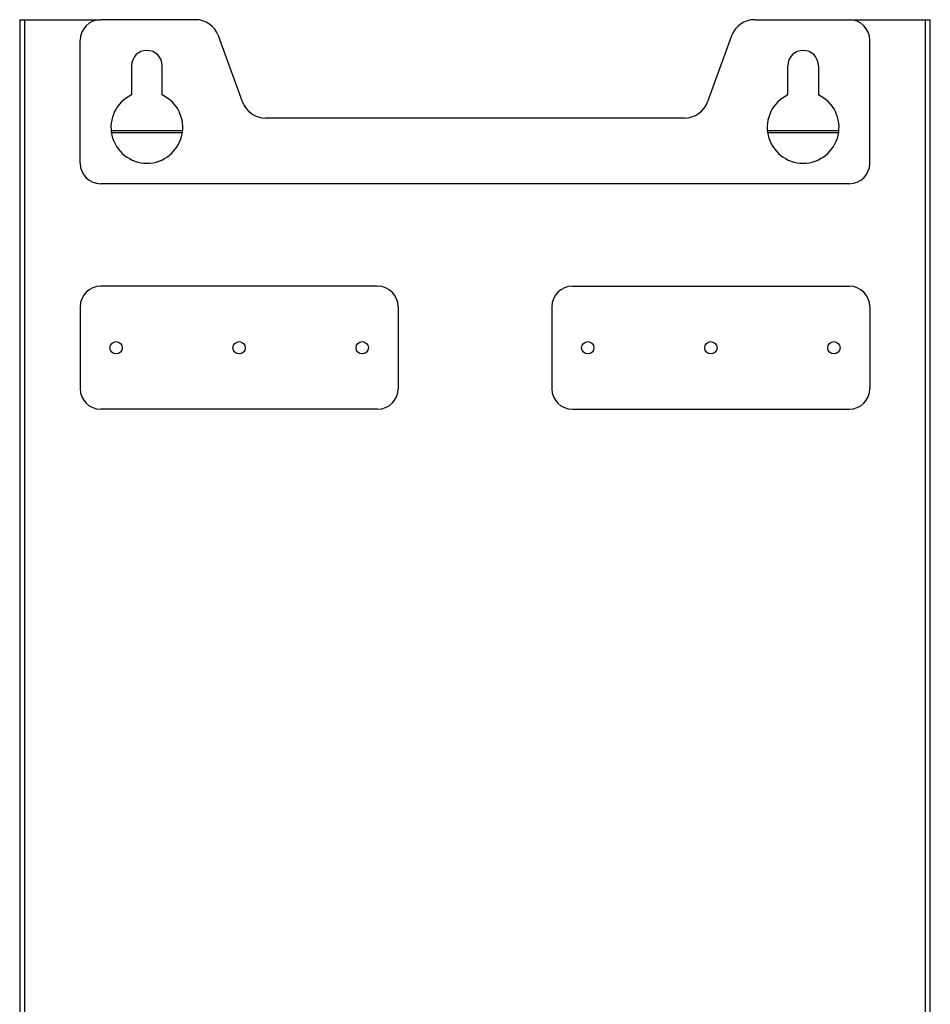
# Model space of a CAD drawing. Header units: millimetres. Extents: x 155473 to 158085, y 111018 to 114514.
# Tile 83 of 181: x 155473 to 155917, y 112812 to 113292. Entities that reach past the tile are written whole.
import ezdxf

# ---------------------------------------------------------------- set-up
doc = ezdxf.new("R2010")
doc.units = ezdxf.units.MM

msp = doc.modelspace()

# ---------------------------------------------------------------- linework, layer by layer
at = {"color": 7, "linetype": 'Continuous', "lineweight": 25}
for p, q in [((155473.16, 113292.12), (155473.16, 112386.87)), ((155473.16, 113292.12), (155475.56, 113292.12)), ((155475.56, 113292.12), (155475.56, 112386.87)), ((155475.56, 113292.12), (155512.66, 113292.12)), ((155558.76, 113292.12), (155512.66, 113292.12)), ((155831.56, 113292.12), (155877.66, 113292.12)), ((155877.66, 113292.12), (155914.76, 113292.12)), ((155914.76, 112386.87), (155914.76, 113292.12)), ((155914.76, 113292.12), (155917.16, 113292.12)), ((155917.16, 112386.87), (155917.16, 113292.12)), ((155581.76, 113252.02), (155570.03, 113284.22)), ((155820.29, 113284.22), (155808.56, 113252.02)), ((155502.66, 113222.12), (155502.66, 113282.12)), ((155887.66, 113222.12), (155887.66, 113282.12)), ((155527.66, 113269.62), (155527.66, 113255.43)), ((155542.66, 113255.43), (155542.66, 113269.62)), ((155847.66, 113255.43), (155847.66, 113269.62)), ((155862.66, 113269.62), (155862.66, 113255.43)), ((155797.29, 113244.12), (155593.03, 113244.12)), ((155517.72, 113238.12), (155552.6, 113238.12)), ((155517.84, 113237.12), (155552.48, 113237.12)), ((155837.72, 113238.12), (155872.6, 113238.12)), ((155837.84, 113237.12), (155872.48, 113237.12)), ((155877.66, 113212.12), (155512.66, 113212.12)), ((155647.66, 113162.12), (155512.66, 113162.12)), ((155742.66, 113162.12), (155877.66, 113162.12)), ((155502.66, 113152.12), (155502.66, 113112.12)), ((155657.66, 113152.12), (155657.66, 113112.12)), ((155732.66, 113152.12), (155732.66, 113112.12)), ((155887.66, 113152.12), (155887.66, 113112.12)), ((155647.66, 113102.12), (155512.66, 113102.12)), ((155742.66, 113102.12), (155877.66, 113102.12))]:
    msp.add_line(p, q, dxfattribs=at)
for centre in [(155520.16, 113132.12), (155580.16, 113132.12), (155640.16, 113132.12), (155750.16, 113132.12), (155810.16, 113132.12), (155870.16, 113132.12)]:
    msp.add_circle(centre, 3, dxfattribs=at)
for centre, radius, start, end in [((155512.66, 113282.12), 10, 90, 180), ((155558.76, 113280.12), 12, 20, 90), ((155831.56, 113280.12), 12, 90, 160), ((155877.66, 113282.12), 10, 0, 90), ((155535.16, 113269.62), 7.5, 0, 180), ((155855.16, 113269.62), 7.5, 0, 180), ((155535.16, 113239.62), 17.5, 115.3769, 64.6231), ((155855.16, 113239.62), 17.5, 115.3769, 64.6231), ((155593.03, 113256.12), 12, 200, 270), ((155797.29, 113256.12), 12, 270, 340), ((155512.66, 113222.12), 10, 180, 270), ((155877.66, 113222.12), 10, 270, 0), ((155512.66, 113152.12), 10, 90, 180), ((155647.66, 113152.12), 10, 0, 90), ((155742.66, 113152.12), 10, 90, 180), ((155877.66, 113152.12), 10, 0, 90), ((155512.66, 113112.12), 10, 180, 270), ((155647.66, 113112.12), 10, 270, 0), ((155742.66, 113112.12), 10, 180, 270), ((155877.66, 113112.12), 10, 270, 0)]:
    msp.add_arc(centre, radius, start, end, dxfattribs=at)

doc.saveas('drawing.dxf')
